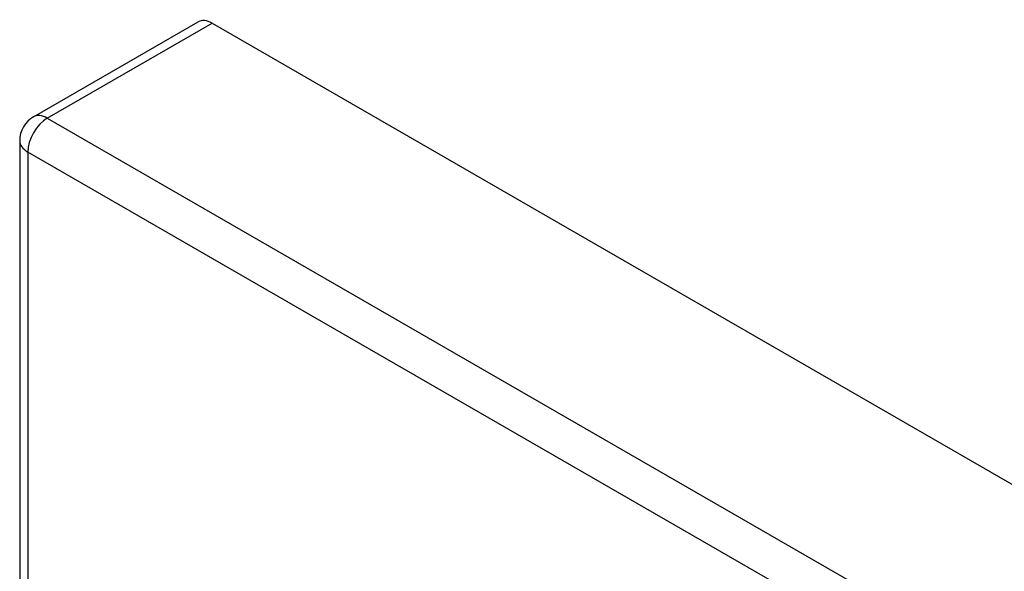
# Model space of a CAD drawing. Header units: inches. Extents: x 145 to 171, y 52.7 to 82.2.
# Tile 10 of 20: x 145 to 148.5, y 80.3 to 82.2. Entities that reach past the tile are written whole.
import ezdxf

# ---------------------------------------------------------------- set-up
doc = ezdxf.new("R2010")
doc.units = ezdxf.units.IN
doc.header["$MEASUREMENT"] = 0
doc.layers.add('Visible Edges(ANSI)', color=7, linetype='Continuous', lineweight=25)
doc.layers.add('Visible Tangent Edges(ANSI)', color=7, linetype='Continuous', lineweight=25)

msp = doc.modelspace()

# ---------------------------------------------------------------- linework, layer by layer
at = {"layer": 'Visible Edges(ANSI)'}
for p, q in [((145.0652, 81.8925), (145.6556, 82.2325)), ((145.705, 82.2276), (170.8815, 67.7294)), ((145.0156, 81.8067), (145.0156, 67.3198))]:
    msp.add_line(p, q, dxfattribs=at)
msp.add_arc((145.1146, 81.8067), 0.099, 119.936, 180, dxfattribs=at)
msp.add_ellipse((145.705, 82.1467), major_axis=(-0.0494, 0.0858), ratio=0.578093, start_param=5.499721, end_param=6.283185, dxfattribs=at)
at = {"layer": 'Visible Tangent Edges(ANSI)'}
for p, q in [((145.1146, 81.8876), (145.705, 82.2276)), ((145.1146, 81.8876), (170.2911, 67.3894)), ((170.2211, 67.2682), (145.0446, 81.7664)), ((145.0446, 81.7664), (145.0446, 67.2794))]:
    msp.add_line(p, q, dxfattribs=at)
for major_axis, ratio, start_param, end_param in [((-0.0494, 0.0858), 0.578093, 5.499721, 6.283185), ((-0.0494, -0.0858), 0.578093, 3.925057, 5.495853), ((-0.099, 0), 0.575862, 0, 0.785398)]:
    msp.add_ellipse((145.1146, 81.8067), major_axis=major_axis, ratio=ratio, start_param=start_param, end_param=end_param, dxfattribs=at)

doc.saveas('drawing.dxf')
